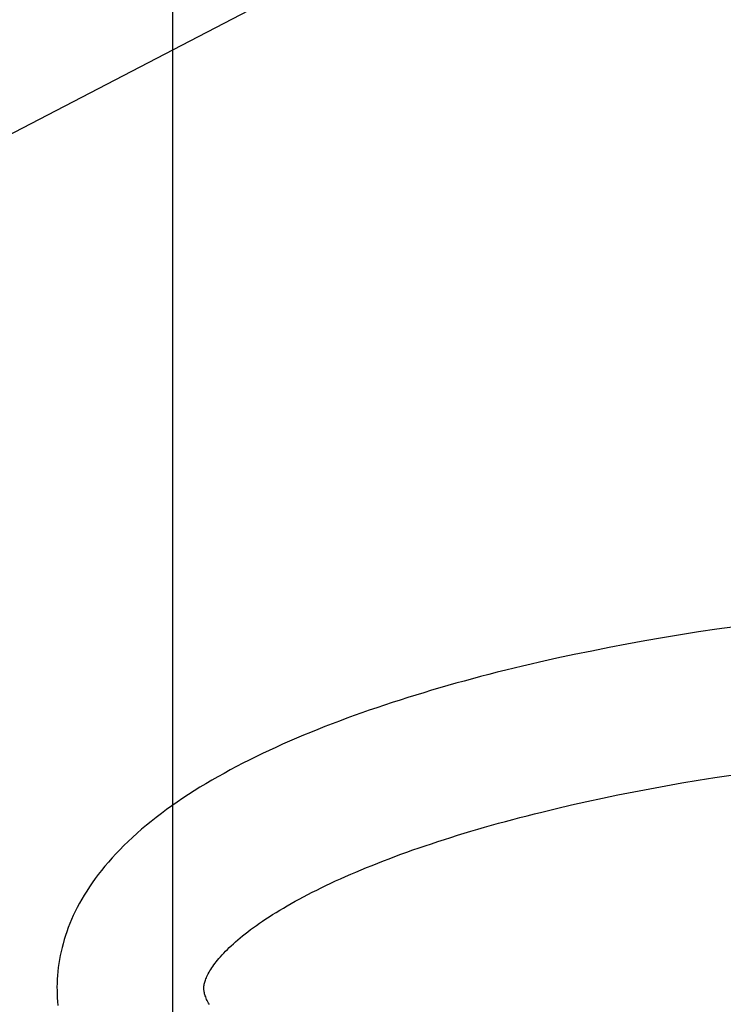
# Model space of a CAD drawing. Header units: inches. Extents: x 0 to 215, y 0 to 139.
# Tile 99 of 116: x 125.9311 to 126.0269, y 51.8208 to 51.9548. Entities that reach past the tile are written whole.
import ezdxf

# ---------------------------------------------------------------- set-up
doc = ezdxf.new("R2010")
doc.units = ezdxf.units.IN
doc.header["$LTSCALE"] = 11.804375
doc.header["$MEASUREMENT"] = 0
doc.linetypes.add('HIDDEN', pattern=[0.2, 0.1, -0.1])
doc.layers.add('DEFAULT_2', color=8, linetype='HIDDEN')

msp = doc.modelspace()

# ---------------------------------------------------------------- linework, layer by layer
at = {"layer": 'DEFAULT_2', "color": 8, "linetype": 'HIDDEN'}
for p, q in [((125.95194, 51.67428), (125.95194, 52.04928)), ((125.98642, 51.96866), (125.86142, 51.90366)), ((126.02354, 51.87151), (126.02108, 51.87112)), ((126.026, 51.87188), (126.02354, 51.87151)), ((126.02847, 51.87223), (126.026, 51.87188)), ((126.01378, 51.86985), (126.01137, 51.8694)), ((126.0162, 51.87029), (126.01378, 51.86985)), ((126.01864, 51.87071), (126.0162, 51.87029)), ((126.02108, 51.87112), (126.01864, 51.87071)), ((126.00898, 51.86892), (126.0066, 51.86843)), ((126.01137, 51.8694), (126.00898, 51.86892)), ((126.00424, 51.86793), (126.00189, 51.8674)), ((126.0066, 51.86843), (126.00424, 51.86793)), ((126.02127, 51.85096), (126.0235, 51.85134)), ((126.0235, 51.85134), (126.02573, 51.8517)), ((126.02573, 51.8517), (126.02798, 51.85204)), ((126.01256, 51.84933), (126.01471, 51.84976)), ((126.01471, 51.84976), (126.01688, 51.85018)), ((126.01688, 51.85018), (126.01907, 51.85058)), ((126.01907, 51.85058), (126.02127, 51.85096)), ((126.00625, 51.84797), (126.00833, 51.84844)), ((126.00833, 51.84844), (126.01043, 51.84889)), ((126.01043, 51.84889), (126.01256, 51.84933)), ((126.00217, 51.847), (126.0042, 51.84749)), ((126.0042, 51.84749), (126.00625, 51.84797))]:
    msp.add_line(p, q, dxfattribs=at)
for points in [[(126.00189, 51.8674), (126.00073, 51.86714), (125.99957, 51.86686), (125.99842, 51.86659), (125.99727, 51.8663), (125.99612, 51.86602), (125.99499, 51.86573), (125.99385, 51.86543), (125.99273, 51.86514), (125.99161, 51.86483), (125.9905, 51.86453), (125.98939, 51.86421), (125.98829, 51.8639), (125.98719, 51.86358), (125.98611, 51.86325), (125.98503, 51.86292), (125.98395, 51.86259), (125.98289, 51.86225), (125.98183, 51.86191), (125.98078, 51.86157), (125.97973, 51.86121), (125.9787, 51.86086), (125.97767, 51.8605), (125.97665, 51.86013), (125.97563, 51.85976), (125.97463, 51.85939), (125.97363, 51.85901), (125.97265, 51.85863), (125.97167, 51.85824), (125.97069, 51.85785), (125.96973, 51.85745), (125.96878, 51.85705), (125.96783, 51.85664), (125.9669, 51.85623), (125.96597, 51.85581), (125.96506, 51.85538), (125.96415, 51.85496), (125.96325, 51.85452), (125.96236, 51.85408), (125.96149, 51.85364), (125.96062, 51.85319), (125.95976, 51.85273), (125.95892, 51.85227), (125.95808, 51.8518), (125.95726, 51.85133), (125.95644, 51.85085), (125.95564, 51.85037), (125.95485, 51.84988), (125.95407, 51.84938), (125.95331, 51.84888), (125.95256, 51.84837), (125.95182, 51.84785), (125.9511, 51.84733), (125.95039, 51.84681), (125.94969, 51.84628), (125.94901, 51.84574), (125.94835, 51.8452), (125.9477, 51.84466), (125.94707, 51.84411), (125.94646, 51.84355), (125.94586, 51.843), (125.94529, 51.84244), (125.94473, 51.84188), (125.94419, 51.84132), (125.94368, 51.84076), (125.94318, 51.84019), (125.9427, 51.83963), (125.94224, 51.83906), (125.9418, 51.8385), (125.94138, 51.83794), (125.94097, 51.83737), (125.94059, 51.83681), (125.94023, 51.83625), (125.93988, 51.83569), (125.93955, 51.83513), (125.93924, 51.83458), (125.93894, 51.83402), (125.93866, 51.83347), (125.9384, 51.83291), (125.93816, 51.83236), (125.93793, 51.83182), (125.93771, 51.83127), (125.93751, 51.83072), (125.93733, 51.83018), (125.93716, 51.82964), (125.937, 51.82909), (125.93686, 51.82855), (125.93673, 51.82801), (125.93662, 51.82747), (125.93652, 51.82693), (125.93643, 51.82639), (125.93635, 51.82586), (125.93629, 51.82532), (125.93624, 51.82478), (125.93621, 51.82425), (125.93618, 51.82371), (125.93617, 51.82317), (125.93618, 51.82273)], [(125.95617, 51.82298), (125.95617, 51.82309), (125.95618, 51.8232), (125.95619, 51.82332), (125.95621, 51.82344), (125.95623, 51.82357), (125.95626, 51.8237), (125.95629, 51.82384), (125.95634, 51.82398), (125.95639, 51.82414), (125.95645, 51.8243), (125.95651, 51.82446), (125.95659, 51.82464), (125.95668, 51.82482), (125.95677, 51.825), (125.95688, 51.82519), (125.95699, 51.82538), (125.95711, 51.82558), (125.95724, 51.82578), (125.95738, 51.82599), (125.95753, 51.8262), (125.95769, 51.82642), (125.95786, 51.82664), (125.95804, 51.82686), (125.95823, 51.82709), (125.95844, 51.82732), (125.95865, 51.82756), (125.95888, 51.8278), (125.95912, 51.82805), (125.95937, 51.8283), (125.95963, 51.82856), (125.9599, 51.82881), (125.96019, 51.82908), (125.96048, 51.82934), (125.96079, 51.82961), (125.96112, 51.82988), (125.96145, 51.83015), (125.9618, 51.83043), (125.96216, 51.83071), (125.96254, 51.831), (125.96293, 51.83128), (125.96333, 51.83157), (125.96374, 51.83186), (125.96417, 51.83216), (125.96461, 51.83245), (125.96506, 51.83275), (125.96553, 51.83304), (125.96601, 51.83334), (125.9665, 51.83364), (125.96701, 51.83394), (125.96753, 51.83425), (125.96806, 51.83455), (125.96861, 51.83486), (125.96917, 51.83516), (125.96974, 51.83547), (125.97033, 51.83578), (125.97093, 51.83608), (125.97154, 51.83639), (125.97216, 51.8367), (125.9728, 51.83701), (125.97345, 51.83731), (125.97411, 51.83762), (125.97478, 51.83793), (125.97547, 51.83823), (125.97617, 51.83854), (125.97688, 51.83884), (125.9776, 51.83915), (125.97834, 51.83945), (125.97909, 51.83975), (125.97984, 51.84005), (125.98061, 51.84035), (125.9814, 51.84065), (125.98219, 51.84095), (125.983, 51.84125), (125.98381, 51.84154), (125.98464, 51.84184), (125.98547, 51.84213), (125.98632, 51.84242), (125.98718, 51.8427), (125.98805, 51.84299), (125.98892, 51.84327), (125.98981, 51.84356), (125.99071, 51.84384), (125.99162, 51.84411), (125.99253, 51.84439), (125.99346, 51.84466), (125.99439, 51.84493), (125.99534, 51.8452), (125.99629, 51.84547), (125.99725, 51.84573), (125.99822, 51.84599), (125.9992, 51.84625), (126.00018, 51.8465), (126.00117, 51.84675), (126.00217, 51.847)], [(125.95693, 51.82079), (125.95682, 51.82098), (125.95672, 51.82116), (125.95663, 51.82134), (125.95655, 51.82151), (125.95648, 51.82168), (125.95642, 51.82184), (125.95636, 51.82199), (125.95631, 51.82213), (125.95628, 51.82227), (125.95624, 51.8224), (125.95622, 51.82253), (125.9562, 51.82265), (125.95619, 51.82276), (125.95618, 51.82288), (125.95617, 51.82298)], [(125.93618, 51.82273), (125.93619, 51.82228), (125.93621, 51.82174), (125.93625, 51.8212), (125.9363, 51.82067)]]:
    msp.add_lwpolyline(points, dxfattribs=at)

doc.saveas('drawing.dxf')
